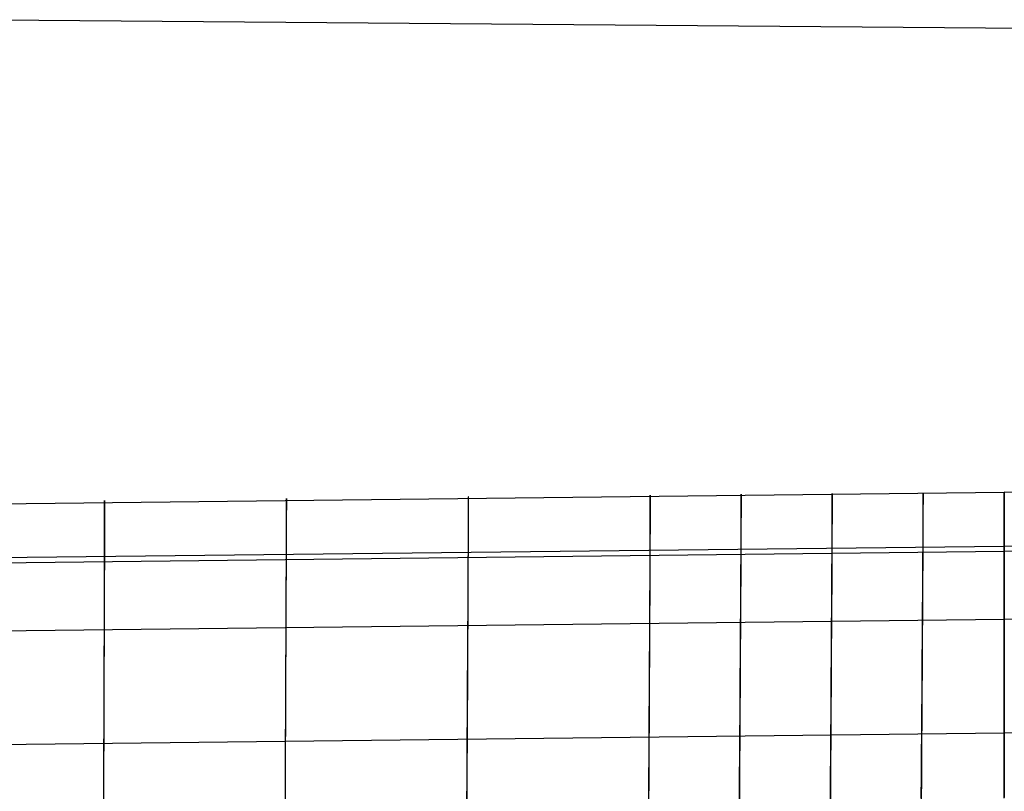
# Model space of a CAD drawing. Extents: x -1634 to -184, y -278 to 263.
# Tile 102 of 242: x -1391 to -1380, y 189 to 198. Entities that reach past the tile are written whole.
import ezdxf

# ---------------------------------------------------------------- set-up
doc = ezdxf.new("R2010")
doc.units = 0
doc.layers.add('PREDEFINITO', color=7, linetype='CONTINUOUS')

msp = doc.modelspace()

# ---------------------------------------------------------------- linework, layer by layer
at = {"layer": 'PREDEFINITO'}
for p, q in [((-1378.719, 197.977, 295.826), (-1391.838, 198.086, 295.86)), ((-1400.542, 192.408, 429.727), (-1379.738, 192.647, 429.722)), ((-1380.672, 192.639, 429.722), (-1380.672, 192.64, 430.064)), ((-1380.672, 192.64, 430.064), (-1380.672, 192.631, 430.405)), ((-1380.672, 191.961, 399.73), (-1380.672, 192.639, 429.722)), ((-1379.738, 192.647, 429.722), (-1379.738, 192.649, 430.063)), ((-1379.738, 192.649, 430.063), (-1379.738, 192.639, 430.405)), ((-1379.738, 192.647, 429.722), (-1379.738, 192.649, 430.063)), ((-1379.738, 192.649, 430.063), (-1379.738, 192.639, 430.405)), ((-1379.738, 191.969, 399.73), (-1379.738, 192.647, 429.722)), ((-1379.738, 191.969, 399.73), (-1379.738, 192.647, 429.722)), ((-1358.934, 192.408, 429.727), (-1379.738, 192.647, 429.722)), ((-1379.738, 192.639, 430.405), (-1379.738, 192.617, 430.745)), ((-1379.738, 192.639, 430.405), (-1379.738, 192.617, 430.745)), ((-1390.093, 192.553, 429.724), (-1390.093, 192.554, 430.066)), ((-1390.093, 192.554, 430.066), (-1390.093, 192.545, 430.407)), ((-1390.093, 191.875, 399.732), (-1390.093, 192.553, 429.724)), ((-1390.093, 192.545, 430.407), (-1390.093, 192.523, 430.748)), ((-1390.093, 192.523, 430.748), (-1390.093, 192.49, 431.087)), ((-1388, 192.574, 429.724), (-1388, 192.576, 430.065)), ((-1388, 192.576, 430.065), (-1388, 192.566, 430.406)), ((-1388, 191.897, 399.731), (-1388, 192.574, 429.724)), ((-1388, 192.566, 430.406), (-1388, 192.545, 430.747)), ((-1388, 192.545, 430.747), (-1388, 192.512, 431.087)), ((-1385.906, 192.594, 429.723), (-1385.907, 192.596, 430.065)), ((-1385.907, 192.596, 430.065), (-1385.907, 192.586, 430.406)), ((-1385.907, 192.586, 430.406), (-1385.907, 192.565, 430.747)), ((-1385.907, 192.565, 430.747), (-1385.907, 192.532, 431.087)), ((-1385.907, 192.532, 431.087), (-1385.907, 192.487, 431.425)), ((-1385.906, 191.917, 399.731), (-1385.906, 192.594, 429.723)), ((-1383.812, 192.605, 430.406), (-1383.813, 192.584, 430.746)), ((-1383.813, 192.584, 430.746), (-1383.813, 192.551, 431.086)), ((-1383.813, 192.551, 431.086), (-1383.813, 192.506, 431.425)), ((-1383.812, 192.613, 429.723), (-1383.812, 192.615, 430.064)), ((-1383.812, 192.615, 430.064), (-1383.812, 192.605, 430.406)), ((-1383.812, 191.936, 399.73), (-1383.812, 192.613, 429.723)), ((-1382.767, 192.622, 429.723), (-1382.767, 192.624, 430.064)), ((-1382.767, 192.624, 430.064), (-1382.767, 192.614, 430.405)), ((-1382.767, 191.944, 399.73), (-1382.767, 192.622, 429.723)), ((-1382.767, 192.614, 430.405), (-1382.767, 192.592, 430.746)), ((-1382.767, 192.592, 430.746), (-1382.767, 192.559, 431.086)), ((-1382.767, 192.559, 431.086), (-1382.767, 192.515, 431.424)), ((-1381.719, 192.523, 431.424), (-1381.72, 192.467, 431.761)), ((-1381.718, 192.63, 429.722), (-1381.719, 192.632, 430.064)), ((-1381.719, 192.632, 430.064), (-1381.719, 192.622, 430.405)), ((-1381.719, 192.622, 430.405), (-1381.719, 192.601, 430.746)), ((-1381.719, 192.601, 430.746), (-1381.719, 192.568, 431.086)), ((-1381.719, 192.568, 431.086), (-1381.719, 192.523, 431.424)), ((-1381.718, 191.953, 399.73), (-1381.718, 192.63, 429.722)), ((-1380.673, 192.532, 431.424), (-1380.674, 192.476, 431.761)), ((-1380.672, 192.609, 430.746), (-1380.673, 192.576, 431.086)), ((-1380.673, 192.576, 431.086), (-1380.673, 192.532, 431.424)), ((-1380.672, 192.631, 430.405), (-1380.672, 192.609, 430.746)), ((-1379.738, 192.617, 430.745), (-1379.738, 192.584, 431.085)), ((-1379.738, 192.617, 430.745), (-1379.738, 192.584, 431.085)), ((-1379.738, 192.584, 431.085), (-1379.738, 192.54, 431.424)), ((-1379.738, 192.584, 431.085), (-1379.738, 192.54, 431.424)), ((-1379.738, 192.54, 431.424), (-1379.738, 192.484, 431.76)), ((-1379.738, 192.54, 431.424), (-1379.738, 192.484, 431.76)), ((-1390.093, 192.49, 431.087), (-1390.093, 192.446, 431.426)), ((-1390.093, 192.446, 431.426), (-1390.093, 192.39, 431.763)), ((-1388, 192.467, 431.426), (-1388.001, 192.411, 431.762)), ((-1388.001, 192.411, 431.762), (-1388.001, 192.344, 432.097)), ((-1388, 192.512, 431.087), (-1388, 192.467, 431.426)), ((-1385.907, 192.487, 431.425), (-1385.908, 192.431, 431.762)), ((-1385.908, 192.431, 431.762), (-1385.908, 192.364, 432.097)), ((-1383.813, 192.506, 431.425), (-1383.814, 192.45, 431.761)), ((-1383.814, 192.45, 431.761), (-1383.814, 192.382, 432.096)), ((-1382.767, 192.515, 431.424), (-1382.768, 192.459, 431.761)), ((-1382.768, 192.459, 431.761), (-1382.768, 192.391, 432.096)), ((-1381.72, 192.467, 431.761), (-1381.72, 192.4, 432.096)), ((-1380.674, 192.476, 431.761), (-1380.674, 192.408, 432.096)), ((-1379.738, 192.484, 431.76), (-1379.738, 192.416, 432.095)), ((-1379.738, 192.484, 431.76), (-1379.738, 192.416, 432.095)), ((-1379.738, 192.416, 432.095), (-1379.738, 192.337, 432.427)), ((-1379.738, 192.416, 432.095), (-1379.738, 192.337, 432.427)), ((-1390.093, 192.39, 431.763), (-1390.094, 192.322, 432.097)), ((-1390.094, 192.322, 432.097), (-1390.094, 192.243, 432.43)), ((-1388.001, 192.344, 432.097), (-1388.001, 192.265, 432.429)), ((-1385.908, 192.364, 432.097), (-1385.908, 192.285, 432.429)), ((-1383.814, 192.303, 432.428), (-1383.815, 192.213, 432.758)), ((-1383.814, 192.382, 432.096), (-1383.814, 192.303, 432.428)), ((-1382.768, 192.391, 432.096), (-1382.769, 192.312, 432.428)), ((-1382.769, 192.312, 432.428), (-1382.769, 192.222, 432.757)), ((-1381.721, 192.321, 432.428), (-1381.722, 192.23, 432.757)), ((-1381.72, 192.4, 432.096), (-1381.721, 192.321, 432.428)), ((-1380.674, 192.408, 432.096), (-1380.675, 192.329, 432.428)), ((-1380.675, 192.329, 432.428), (-1380.675, 192.239, 432.757)), ((-1379.738, 192.337, 432.427), (-1379.738, 192.247, 432.757)), ((-1379.738, 192.337, 432.427), (-1379.738, 192.247, 432.757)), ((-1390.094, 192.243, 432.43), (-1390.094, 192.153, 432.759)), ((-1388.001, 192.265, 432.429), (-1388.002, 192.174, 432.758)), ((-1385.908, 192.285, 432.429), (-1385.909, 192.194, 432.758)), ((-1385.909, 192.194, 432.758), (-1385.909, 192.093, 433.084)), ((-1383.815, 192.213, 432.758), (-1383.816, 192.111, 433.084)), ((-1382.769, 192.222, 432.757), (-1382.77, 192.12, 433.083)), ((-1381.722, 192.23, 432.757), (-1381.722, 192.129, 433.083)), ((-1380.675, 192.239, 432.757), (-1380.676, 192.137, 433.083)), ((-1379.738, 192.247, 432.757), (-1379.738, 192.146, 433.083)), ((-1379.738, 192.247, 432.757), (-1379.738, 192.146, 433.083)), ((-1390.094, 192.153, 432.759), (-1390.095, 192.051, 433.085)), ((-1388.002, 192.073, 433.084), (-1388.003, 191.96, 433.407)), ((-1388.002, 192.174, 432.758), (-1388.002, 192.073, 433.084)), ((-1385.909, 192.093, 433.084), (-1385.91, 191.98, 433.406)), ((-1383.816, 192.111, 433.084), (-1383.816, 191.999, 433.406)), ((-1382.77, 192.12, 433.083), (-1382.771, 192.008, 433.406)), ((-1381.722, 192.129, 433.083), (-1381.723, 192.016, 433.406)), ((-1380.676, 192.137, 433.083), (-1380.677, 192.025, 433.405)), ((-1379.738, 192.146, 433.083), (-1379.738, 192.033, 433.405)), ((-1379.738, 192.146, 433.083), (-1379.738, 192.033, 433.405)), ((-1400.542, 191.731, 399.735), (-1379.738, 191.969, 399.73)), ((-1400.54, 191.789, 433.423), (-1379.738, 192.028, 433.418)), ((-1390.095, 192.051, 433.085), (-1390.095, 191.939, 433.407)), ((-1388.003, 191.96, 433.407), (-1388.003, 191.837, 433.725)), ((-1385.91, 191.98, 433.406), (-1385.911, 191.857, 433.725)), ((-1383.816, 191.999, 433.406), (-1383.817, 191.875, 433.724)), ((-1382.771, 192.008, 433.406), (-1382.772, 191.884, 433.724)), ((-1381.723, 192.016, 433.406), (-1381.724, 191.893, 433.724)), ((-1380.677, 192.025, 433.405), (-1380.678, 191.901, 433.724)), ((-1380.672, 191.948, 399.389), (-1380.672, 191.961, 399.73)), ((-1379.738, 192.033, 433.405), (-1379.738, 191.91, 433.723)), ((-1379.738, 192.033, 433.405), (-1379.738, 191.91, 433.723)), ((-1358.936, 191.789, 433.423), (-1379.738, 192.028, 433.418)), ((-1379.738, 191.956, 399.389), (-1379.738, 191.969, 399.73)), ((-1379.738, 191.956, 399.389), (-1379.738, 191.969, 399.73)), ((-1358.934, 191.731, 399.735), (-1379.738, 191.969, 399.73)), ((-1390.095, 191.939, 433.407), (-1390.095, 191.815, 433.726)), ((-1390.093, 191.862, 399.391), (-1390.093, 191.875, 399.732)), ((-1390.093, 191.837, 399.05), (-1390.093, 191.862, 399.391)), ((-1388, 191.884, 399.39), (-1388, 191.897, 399.731)), ((-1388, 191.858, 399.05), (-1388, 191.884, 399.39)), ((-1388, 191.822, 398.71), (-1388, 191.858, 399.05)), ((-1385.911, 191.857, 433.725), (-1385.912, 191.723, 434.039)), ((-1385.907, 191.904, 399.39), (-1385.906, 191.917, 399.731)), ((-1385.907, 191.878, 399.049), (-1385.907, 191.904, 399.39)), ((-1385.907, 191.842, 398.71), (-1385.907, 191.878, 399.049)), ((-1383.817, 191.875, 433.724), (-1383.818, 191.741, 434.038)), ((-1383.813, 191.86, 398.709), (-1383.812, 191.897, 399.049)), ((-1383.813, 191.812, 398.371), (-1383.813, 191.86, 398.709)), ((-1383.812, 191.922, 399.389), (-1383.812, 191.936, 399.73)), ((-1383.812, 191.897, 399.049), (-1383.812, 191.922, 399.389)), ((-1382.772, 191.884, 433.724), (-1382.773, 191.75, 434.038)), ((-1382.767, 191.931, 399.389), (-1382.767, 191.944, 399.73)), ((-1382.767, 191.906, 399.049), (-1382.767, 191.931, 399.389)), ((-1382.767, 191.869, 398.709), (-1382.767, 191.906, 399.049)), ((-1382.767, 191.821, 398.371), (-1382.767, 191.869, 398.709)), ((-1381.724, 191.893, 433.724), (-1381.725, 191.759, 434.038)), ((-1381.719, 191.94, 399.389), (-1381.718, 191.953, 399.73)), ((-1381.719, 191.914, 399.048), (-1381.719, 191.94, 399.389)), ((-1381.719, 191.878, 398.709), (-1381.719, 191.914, 399.048)), ((-1381.719, 191.829, 398.371), (-1381.719, 191.878, 398.709)), ((-1380.678, 191.901, 433.724), (-1380.679, 191.767, 434.038)), ((-1380.673, 191.838, 398.371), (-1380.672, 191.886, 398.709)), ((-1380.672, 191.923, 399.048), (-1380.672, 191.948, 399.389)), ((-1380.672, 191.886, 398.709), (-1380.672, 191.923, 399.048)), ((-1379.738, 191.931, 399.048), (-1379.738, 191.956, 399.389)), ((-1379.738, 191.931, 399.048), (-1379.738, 191.956, 399.389)), ((-1379.738, 191.894, 398.709), (-1379.738, 191.931, 399.048)), ((-1379.738, 191.894, 398.709), (-1379.738, 191.931, 399.048)), ((-1379.738, 191.91, 433.723), (-1379.738, 191.775, 434.037)), ((-1379.738, 191.91, 433.723), (-1379.738, 191.775, 434.037)), ((-1379.738, 191.846, 398.371), (-1379.738, 191.894, 398.709)), ((-1379.738, 191.846, 398.371), (-1379.738, 191.894, 398.709)), ((-1379.738, 191.786, 398.035), (-1379.738, 191.846, 398.371)), ((-1379.738, 191.786, 398.035), (-1379.738, 191.846, 398.371)), ((-1390.095, 191.815, 433.726), (-1390.096, 191.681, 434.04)), ((-1390.093, 191.8, 398.711), (-1390.093, 191.837, 399.05)), ((-1390.093, 191.752, 398.373), (-1390.093, 191.8, 398.711)), ((-1390.093, 191.692, 398.036), (-1390.093, 191.752, 398.373)), ((-1388.003, 191.837, 433.725), (-1388.004, 191.703, 434.039)), ((-1388, 191.773, 398.372), (-1388, 191.822, 398.71)), ((-1388, 191.713, 398.036), (-1388, 191.773, 398.372)), ((-1385.908, 191.662, 397.702), (-1385.907, 191.733, 398.036)), ((-1385.907, 191.793, 398.372), (-1385.907, 191.842, 398.71)), ((-1385.907, 191.733, 398.036), (-1385.907, 191.793, 398.372)), ((-1383.818, 191.741, 434.038), (-1383.819, 191.596, 434.347)), ((-1383.814, 191.681, 397.701), (-1383.813, 191.752, 398.035)), ((-1383.813, 191.752, 398.035), (-1383.813, 191.812, 398.371)), ((-1382.773, 191.75, 434.038), (-1382.774, 191.605, 434.347)), ((-1382.768, 191.69, 397.701), (-1382.767, 191.761, 398.035)), ((-1382.767, 191.761, 398.035), (-1382.767, 191.821, 398.371)), ((-1381.725, 191.759, 434.038), (-1381.726, 191.614, 434.347)), ((-1381.72, 191.698, 397.701), (-1381.719, 191.769, 398.035)), ((-1381.719, 191.769, 398.035), (-1381.719, 191.829, 398.371)), ((-1380.679, 191.767, 434.038), (-1380.68, 191.622, 434.347)), ((-1380.674, 191.706, 397.701), (-1380.673, 191.778, 398.035)), ((-1380.673, 191.778, 398.035), (-1380.673, 191.838, 398.371)), ((-1379.738, 191.715, 397.701), (-1379.738, 191.786, 398.035)), ((-1379.738, 191.715, 397.701), (-1379.738, 191.786, 398.035)), ((-1379.738, 191.775, 434.037), (-1379.738, 191.631, 434.346)), ((-1379.738, 191.775, 434.037), (-1379.738, 191.631, 434.346)), ((-1390.096, 191.681, 434.04), (-1390.097, 191.536, 434.349)), ((-1390.094, 191.538, 397.371), (-1390.093, 191.62, 397.703)), ((-1390.093, 191.62, 397.703), (-1390.093, 191.692, 398.036)), ((-1388.004, 191.703, 434.039), (-1388.005, 191.558, 434.348)), ((-1388.001, 191.642, 397.702), (-1388, 191.713, 398.036)), ((-1388.001, 191.56, 397.371), (-1388.001, 191.642, 397.702)), ((-1385.912, 191.723, 434.039), (-1385.912, 191.578, 434.348)), ((-1385.908, 191.58, 397.37), (-1385.908, 191.662, 397.702)), ((-1383.814, 191.598, 397.37), (-1383.814, 191.681, 397.701)), ((-1382.768, 191.607, 397.37), (-1382.768, 191.69, 397.701)), ((-1381.72, 191.615, 397.369), (-1381.72, 191.698, 397.701)), ((-1380.68, 191.622, 434.347), (-1380.681, 191.467, 434.651)), ((-1380.675, 191.53, 397.041), (-1380.674, 191.624, 397.369)), ((-1380.674, 191.624, 397.369), (-1380.674, 191.706, 397.701)), ((-1379.738, 191.632, 397.369), (-1379.738, 191.715, 397.701)), ((-1379.738, 191.632, 397.369), (-1379.738, 191.715, 397.701)), ((-1379.738, 191.538, 397.041), (-1379.738, 191.632, 397.369)), ((-1379.738, 191.538, 397.041), (-1379.738, 191.632, 397.369)), ((-1379.738, 191.631, 434.346), (-1379.738, 191.475, 434.65)), ((-1379.738, 191.631, 434.346), (-1379.738, 191.475, 434.65)), ((-1390.097, 191.536, 434.349), (-1390.097, 191.38, 434.653)), ((-1390.094, 191.444, 397.043), (-1390.094, 191.538, 397.371)), ((-1388.005, 191.558, 434.348), (-1388.005, 191.402, 434.652)), ((-1388.001, 191.466, 397.042), (-1388.001, 191.56, 397.371)), ((-1385.912, 191.578, 434.348), (-1385.913, 191.422, 434.652)), ((-1385.908, 191.486, 397.042), (-1385.908, 191.58, 397.37)), ((-1383.819, 191.596, 434.347), (-1383.82, 191.441, 434.651)), ((-1383.815, 191.399, 396.717), (-1383.814, 191.504, 397.042)), ((-1383.814, 191.504, 397.042), (-1383.814, 191.598, 397.37)), ((-1382.774, 191.605, 434.347), (-1382.775, 191.45, 434.651)), ((-1382.769, 191.513, 397.041), (-1382.768, 191.607, 397.37)), ((-1382.769, 191.408, 396.717), (-1382.769, 191.513, 397.041)), ((-1381.726, 191.614, 434.347), (-1381.727, 191.458, 434.651)), ((-1381.722, 191.417, 396.716), (-1381.721, 191.522, 397.041)), ((-1381.721, 191.522, 397.041), (-1381.72, 191.615, 397.369)), ((-1380.675, 191.425, 396.716), (-1380.675, 191.53, 397.041)), ((-1379.738, 191.433, 396.716), (-1379.738, 191.538, 397.041)), ((-1379.738, 191.433, 396.716), (-1379.738, 191.538, 397.041)), ((-1390.094, 191.339, 396.718), (-1390.094, 191.444, 397.043)), ((-1388.005, 191.402, 434.652), (-1388.006, 191.237, 434.951)), ((-1388.002, 191.361, 396.718), (-1388.001, 191.466, 397.042)), ((-1385.913, 191.422, 434.652), (-1385.914, 191.257, 434.95)), ((-1385.909, 191.381, 396.717), (-1385.908, 191.486, 397.042)), ((-1383.82, 191.441, 434.651), (-1383.821, 191.275, 434.95)), ((-1383.816, 191.283, 396.396), (-1383.815, 191.399, 396.717)), ((-1382.775, 191.45, 434.651), (-1382.776, 191.284, 434.95)), ((-1382.77, 191.292, 396.395), (-1382.769, 191.408, 396.717)), ((-1381.727, 191.458, 434.651), (-1381.728, 191.293, 434.95)), ((-1381.722, 191.3, 396.395), (-1381.722, 191.417, 396.716)), ((-1380.681, 191.467, 434.651), (-1380.682, 191.301, 434.949)), ((-1380.676, 191.309, 396.395), (-1380.675, 191.425, 396.716)), ((-1379.738, 191.475, 434.65), (-1379.738, 191.31, 434.949)), ((-1379.738, 191.475, 434.65), (-1379.738, 191.31, 434.949)), ((-1379.738, 191.317, 396.395), (-1379.738, 191.433, 396.716)), ((-1379.738, 191.317, 396.395), (-1379.738, 191.433, 396.716)), ((-1390.097, 191.38, 434.653), (-1390.098, 191.215, 434.951)), ((-1390.095, 191.223, 396.397), (-1390.094, 191.339, 396.718)), ((-1388.002, 191.244, 396.396), (-1388.002, 191.361, 396.718)), ((-1385.909, 191.264, 396.396), (-1385.909, 191.381, 396.717)), ((-1383.816, 191.156, 396.079), (-1383.816, 191.283, 396.396)), ((-1382.776, 191.284, 434.95), (-1382.777, 191.108, 435.243)), ((-1382.771, 191.165, 396.078), (-1382.77, 191.292, 396.395)), ((-1381.728, 191.293, 434.95), (-1381.729, 191.117, 435.242)), ((-1381.723, 191.173, 396.078), (-1381.722, 191.3, 396.395)), ((-1380.682, 191.301, 434.949), (-1380.683, 191.125, 435.242)), ((-1380.677, 191.182, 396.078), (-1380.676, 191.309, 396.395)), ((-1379.738, 191.19, 396.078), (-1379.738, 191.317, 396.395)), ((-1379.738, 191.19, 396.078), (-1379.738, 191.317, 396.395)), ((-1379.738, 191.31, 434.949), (-1379.738, 191.134, 435.241)), ((-1379.738, 191.31, 434.949), (-1379.738, 191.134, 435.241)), ((-1400.54, 190.946, 396.071), (-1379.738, 191.185, 396.065)), ((-1390.098, 191.215, 434.951), (-1390.098, 191.039, 435.244)), ((-1390.095, 191.096, 396.08), (-1390.095, 191.223, 396.397)), ((-1388.006, 191.237, 434.951), (-1388.007, 191.061, 435.244)), ((-1388.003, 191.117, 396.08), (-1388.002, 191.244, 396.396)), ((-1385.914, 191.257, 434.95), (-1385.915, 191.081, 435.243)), ((-1385.91, 191.137, 396.079), (-1385.909, 191.264, 396.396)), ((-1383.821, 191.275, 434.95), (-1383.822, 191.099, 435.243)), ((-1382.772, 191.027, 395.766), (-1382.771, 191.165, 396.078)), ((-1381.724, 191.036, 395.766), (-1381.723, 191.173, 396.078)), ((-1380.678, 191.044, 395.766), (-1380.677, 191.182, 396.078)), ((-1379.738, 191.053, 395.766), (-1379.738, 191.19, 396.078)), ((-1379.738, 191.053, 395.766), (-1379.738, 191.19, 396.078)), ((-1358.936, 190.946, 396.071), (-1379.738, 191.185, 396.065)), ((-1390.095, 190.958, 395.768), (-1390.095, 191.096, 396.08)), ((-1388.007, 191.061, 435.244), (-1388.008, 190.875, 435.53)), ((-1388.003, 190.98, 395.767), (-1388.003, 191.117, 396.08)), ((-1385.915, 191.081, 435.243), (-1385.916, 190.895, 435.53)), ((-1385.911, 191, 395.767), (-1385.91, 191.137, 396.079)), ((-1383.822, 191.099, 435.243), (-1383.823, 190.914, 435.529)), ((-1383.817, 191.018, 395.766), (-1383.816, 191.156, 396.079)), ((-1382.777, 191.108, 435.243), (-1382.778, 190.922, 435.529)), ((-1381.729, 191.117, 435.242), (-1381.73, 190.931, 435.529)), ((-1380.683, 191.125, 435.242), (-1380.684, 190.939, 435.529)), ((-1379.738, 191.134, 435.241), (-1379.738, 190.948, 435.528)), ((-1379.738, 191.134, 435.241), (-1379.738, 190.948, 435.528)), ((-1379.738, 190.904, 395.458), (-1379.738, 191.053, 395.766)), ((-1379.738, 190.904, 395.458), (-1379.738, 191.053, 395.766)), ((-1390.098, 191.039, 435.244), (-1390.099, 190.853, 435.531)), ((-1390.096, 190.81, 395.46), (-1390.095, 190.958, 395.768)), ((-1388.004, 190.831, 395.46), (-1388.003, 190.98, 395.767)), ((-1385.912, 190.851, 395.459), (-1385.911, 191, 395.767)), ((-1383.818, 190.87, 395.459), (-1383.817, 191.018, 395.766)), ((-1382.773, 190.879, 395.458), (-1382.772, 191.027, 395.766)), ((-1381.725, 190.887, 395.458), (-1381.724, 191.036, 395.766)), ((-1380.684, 190.939, 435.529), (-1380.686, 190.744, 435.809)), ((-1380.679, 190.896, 395.458), (-1380.678, 191.044, 395.766)), ((-1379.738, 190.948, 435.528), (-1379.738, 190.753, 435.808)), ((-1379.738, 190.948, 435.528), (-1379.738, 190.753, 435.808)), ((-1390.099, 190.853, 435.531), (-1390.1, 190.658, 435.811)), ((-1388.008, 190.875, 435.53), (-1388.009, 190.68, 435.81)), ((-1388.005, 190.673, 395.157), (-1388.004, 190.831, 395.46)), ((-1385.916, 190.895, 435.53), (-1385.917, 190.7, 435.81)), ((-1385.912, 190.693, 395.157), (-1385.912, 190.851, 395.459)), ((-1383.823, 190.914, 435.529), (-1383.824, 190.718, 435.809)), ((-1383.819, 190.711, 395.156), (-1383.818, 190.87, 395.459)), ((-1382.778, 190.922, 435.529), (-1382.779, 190.727, 435.809)), ((-1382.774, 190.72, 395.156), (-1382.773, 190.879, 395.458)), ((-1381.73, 190.931, 435.529), (-1381.732, 190.736, 435.809)), ((-1381.726, 190.729, 395.156), (-1381.725, 190.887, 395.458)), ((-1380.68, 190.737, 395.156), (-1380.679, 190.896, 395.458)), ((-1379.738, 190.746, 395.156), (-1379.738, 190.904, 395.458)), ((-1379.738, 190.746, 395.156), (-1379.738, 190.904, 395.458)), ((-1390.097, 190.651, 395.158), (-1390.096, 190.81, 395.46)), ((-1383.824, 190.718, 435.809), (-1383.825, 190.514, 436.082)), ((-1383.82, 190.542, 394.86), (-1383.819, 190.711, 395.156)), ((-1382.779, 190.727, 435.809), (-1382.781, 190.522, 436.082)), ((-1382.775, 190.551, 394.859), (-1382.774, 190.72, 395.156)), ((-1381.732, 190.736, 435.809), (-1381.733, 190.531, 436.082)), ((-1381.727, 190.56, 394.859), (-1381.726, 190.729, 395.156)), ((-1380.686, 190.744, 435.809), (-1380.687, 190.539, 436.082)), ((-1380.681, 190.568, 394.859), (-1380.68, 190.737, 395.156)), ((-1379.738, 190.753, 435.808), (-1379.738, 190.548, 436.081)), ((-1379.738, 190.753, 435.808), (-1379.738, 190.548, 436.081)), ((-1379.738, 190.577, 394.859), (-1379.738, 190.746, 395.156)), ((-1379.738, 190.577, 394.859), (-1379.738, 190.746, 395.156)), ((-1390.1, 190.658, 435.811), (-1390.1, 190.453, 436.084)), ((-1390.097, 190.482, 394.861), (-1390.097, 190.651, 395.158)), ((-1388.009, 190.68, 435.81), (-1388.01, 190.475, 436.083)), ((-1388.005, 190.504, 394.861), (-1388.005, 190.673, 395.157)), ((-1385.917, 190.7, 435.81), (-1385.918, 190.495, 436.083)), ((-1385.913, 190.524, 394.86), (-1385.912, 190.693, 395.157)), ((-1388.006, 190.325, 394.57), (-1388.005, 190.504, 394.861)), ((-1385.918, 190.495, 436.083), (-1385.919, 190.281, 436.349)), ((-1385.914, 190.345, 394.569), (-1385.913, 190.524, 394.86)), ((-1383.825, 190.514, 436.082), (-1383.827, 190.3, 436.349)), ((-1383.821, 190.363, 394.569), (-1383.82, 190.542, 394.86)), ((-1382.781, 190.522, 436.082), (-1382.782, 190.308, 436.348)), ((-1382.776, 190.372, 394.569), (-1382.775, 190.551, 394.859)), ((-1381.733, 190.531, 436.082), (-1381.735, 190.317, 436.348)), ((-1381.728, 190.381, 394.569), (-1381.727, 190.56, 394.859)), ((-1380.687, 190.539, 436.082), (-1380.689, 190.325, 436.348)), ((-1380.682, 190.389, 394.568), (-1380.681, 190.568, 394.859)), ((-1379.738, 190.398, 394.569), (-1379.738, 190.577, 394.859)), ((-1379.738, 190.398, 394.569), (-1379.738, 190.577, 394.859)), ((-1379.738, 190.548, 436.081), (-1379.738, 190.334, 436.347)), ((-1379.738, 190.548, 436.081), (-1379.738, 190.334, 436.347)), ((-1390.1, 190.453, 436.084), (-1390.101, 190.239, 436.35)), ((-1390.098, 190.303, 394.57), (-1390.097, 190.482, 394.861)), ((-1388.01, 190.475, 436.083), (-1388.011, 190.261, 436.349)), ((-1382.777, 190.183, 394.284), (-1382.776, 190.372, 394.569)), ((-1381.729, 190.192, 394.284), (-1381.728, 190.381, 394.569)), ((-1380.683, 190.2, 394.284), (-1380.682, 190.389, 394.568)), ((-1379.738, 190.209, 394.284), (-1379.738, 190.398, 394.569)), ((-1379.738, 190.209, 394.284), (-1379.738, 190.398, 394.569)), ((-1390.098, 190.114, 394.286), (-1390.098, 190.303, 394.57)), ((-1388.011, 190.261, 436.349), (-1388.012, 190.038, 436.608)), ((-1388.007, 190.136, 394.285), (-1388.006, 190.325, 394.57)), ((-1385.919, 190.281, 436.349), (-1385.921, 190.058, 436.608)), ((-1385.915, 190.156, 394.285), (-1385.914, 190.345, 394.569)), ((-1383.827, 190.3, 436.349), (-1383.828, 190.077, 436.607)), ((-1383.822, 190.174, 394.284), (-1383.821, 190.363, 394.569)), ((-1382.782, 190.308, 436.348), (-1382.783, 190.085, 436.607)), ((-1381.735, 190.317, 436.348), (-1381.736, 190.094, 436.607)), ((-1380.689, 190.325, 436.348), (-1380.69, 190.102, 436.607)), ((-1379.738, 190.334, 436.347), (-1379.738, 190.111, 436.606)), ((-1379.738, 190.334, 436.347), (-1379.738, 190.111, 436.606)), ((-1390.101, 190.239, 436.35), (-1390.102, 190.016, 436.609)), ((-1385.916, 189.958, 394.007), (-1385.915, 190.156, 394.285)), ((-1383.823, 189.976, 394.007), (-1383.822, 190.174, 394.284)), ((-1382.778, 189.985, 394.006), (-1382.777, 190.183, 394.284)), ((-1381.73, 189.993, 394.006), (-1381.729, 190.192, 394.284)), ((-1380.684, 190.002, 394.006), (-1380.683, 190.2, 394.284)), ((-1379.738, 190.011, 394.006), (-1379.738, 190.209, 394.284)), ((-1379.738, 190.011, 394.006), (-1379.738, 190.209, 394.284)), ((-1390.099, 189.916, 394.008), (-1390.098, 190.114, 394.286)), ((-1388.012, 190.038, 436.608), (-1388.013, 189.806, 436.859)), ((-1388.008, 189.937, 394.007), (-1388.007, 190.136, 394.285)), ((-1385.921, 190.058, 436.608), (-1385.922, 189.826, 436.858)), ((-1383.828, 190.077, 436.607), (-1383.83, 189.845, 436.858)), ((-1382.783, 190.085, 436.607), (-1382.785, 189.854, 436.858)), ((-1381.736, 190.094, 436.607), (-1381.738, 189.862, 436.858)), ((-1380.69, 190.102, 436.607), (-1380.692, 189.871, 436.857)), ((-1379.738, 190.111, 436.606), (-1379.738, 189.88, 436.857)), ((-1379.738, 190.111, 436.606), (-1379.738, 189.88, 436.857)), ((-1390.102, 190.016, 436.609), (-1390.103, 189.785, 436.859)), ((-1388.009, 189.73, 393.736), (-1388.008, 189.937, 394.007)), ((-1385.917, 189.75, 393.736), (-1385.916, 189.958, 394.007)), ((-1383.824, 189.768, 393.736), (-1383.823, 189.976, 394.007)), ((-1382.779, 189.777, 393.735), (-1382.778, 189.985, 394.006)), ((-1381.732, 189.786, 393.735), (-1381.73, 189.993, 394.006)), ((-1380.686, 189.794, 393.735), (-1380.684, 190.002, 394.006)), ((-1379.738, 189.803, 393.735), (-1379.738, 190.011, 394.006)), ((-1379.738, 189.803, 393.735), (-1379.738, 190.011, 394.006)), ((-1400.533, 189.64, 436.863), (-1379.738, 189.879, 436.857)), ((-1390.1, 189.708, 393.737), (-1390.099, 189.916, 394.008)), ((-1388.013, 189.806, 436.859), (-1388.014, 189.566, 437.102)), ((-1385.922, 189.826, 436.858), (-1385.923, 189.586, 437.101)), ((-1383.83, 189.845, 436.858), (-1383.831, 189.605, 437.101)), ((-1382.785, 189.854, 436.858), (-1382.786, 189.614, 437.101)), ((-1381.738, 189.862, 436.858), (-1381.739, 189.622, 437.1)), ((-1380.692, 189.871, 436.857), (-1380.694, 189.631, 437.1)), ((-1379.738, 189.88, 436.857), (-1379.738, 189.64, 437.099)), ((-1379.738, 189.88, 436.857), (-1379.738, 189.64, 437.099)), ((-1358.943, 189.64, 436.863), (-1379.738, 189.879, 436.857)), ((-1390.103, 189.785, 436.859), (-1390.104, 189.544, 437.102)), ((-1390.1, 189.491, 393.473), (-1390.1, 189.708, 393.737)), ((-1388.01, 189.513, 393.473), (-1388.009, 189.73, 393.736)), ((-1385.918, 189.533, 393.472), (-1385.917, 189.75, 393.736)), ((-1383.825, 189.551, 393.472), (-1383.824, 189.768, 393.736)), ((-1382.781, 189.56, 393.472), (-1382.779, 189.777, 393.735)), ((-1381.733, 189.569, 393.472), (-1381.732, 189.786, 393.735)), ((-1380.687, 189.577, 393.471), (-1380.686, 189.794, 393.735)), ((-1379.738, 189.586, 393.472), (-1379.738, 189.803, 393.735)), ((-1379.738, 189.586, 393.472), (-1379.738, 189.803, 393.735)), ((-1385.923, 189.586, 437.101), (-1385.924, 189.338, 437.336)), ((-1383.831, 189.605, 437.101), (-1383.832, 189.357, 437.335)), ((-1382.786, 189.614, 437.101), (-1382.788, 189.365, 437.335)), ((-1381.739, 189.622, 437.1), (-1381.741, 189.374, 437.335)), ((-1380.694, 189.631, 437.1), (-1380.695, 189.382, 437.335)), ((-1380.689, 189.351, 393.215), (-1380.687, 189.577, 393.471)), ((-1379.738, 189.64, 437.099), (-1379.738, 189.392, 437.334)), ((-1379.738, 189.64, 437.099), (-1379.738, 189.392, 437.334)), ((-1379.738, 189.36, 393.215), (-1379.738, 189.586, 393.472)), ((-1379.738, 189.36, 393.215), (-1379.738, 189.586, 393.472)), ((-1390.104, 189.544, 437.102), (-1390.104, 189.296, 437.337)), ((-1390.101, 189.265, 393.217), (-1390.1, 189.491, 393.473)), ((-1388.014, 189.566, 437.102), (-1388.015, 189.318, 437.336)), ((-1388.011, 189.287, 393.217), (-1388.01, 189.513, 393.473)), ((-1385.919, 189.307, 393.216), (-1385.918, 189.533, 393.472)), ((-1383.827, 189.326, 393.216), (-1383.825, 189.551, 393.472)), ((-1382.782, 189.334, 393.216), (-1382.781, 189.56, 393.472)), ((-1381.735, 189.343, 393.215), (-1381.733, 189.569, 393.472)), ((-1383.832, 189.357, 437.335), (-1383.834, 189.1, 437.561)), ((-1382.788, 189.365, 437.335), (-1382.79, 189.109, 437.561)), ((-1381.741, 189.374, 437.335), (-1381.743, 189.118, 437.561)), ((-1380.695, 189.382, 437.335), (-1380.697, 189.126, 437.56)), ((-1380.69, 189.117, 392.967), (-1380.689, 189.351, 393.215)), ((-1379.738, 189.392, 437.334), (-1379.738, 189.135, 437.56)), ((-1379.738, 189.392, 437.334), (-1379.738, 189.135, 437.56)), ((-1379.738, 189.126, 392.967), (-1379.738, 189.36, 393.215)), ((-1379.738, 189.126, 392.967), (-1379.738, 189.36, 393.215)), ((-1390.104, 189.296, 437.337), (-1390.105, 189.04, 437.562)), ((-1390.102, 189.031, 392.969), (-1390.101, 189.265, 393.217)), ((-1388.015, 189.318, 437.336), (-1388.016, 189.062, 437.562)), ((-1388.012, 189.053, 392.968), (-1388.011, 189.287, 393.217)), ((-1385.924, 189.338, 437.336), (-1385.926, 189.082, 437.561)), ((-1385.921, 189.073, 392.968), (-1385.919, 189.307, 393.216)), ((-1383.828, 189.091, 392.968), (-1383.827, 189.326, 393.216)), ((-1382.783, 189.1, 392.967), (-1382.782, 189.334, 393.216)), ((-1381.736, 189.109, 392.967), (-1381.735, 189.343, 393.215))]:
    msp.add_line(p, q, dxfattribs=at)

doc.saveas('drawing.dxf')
